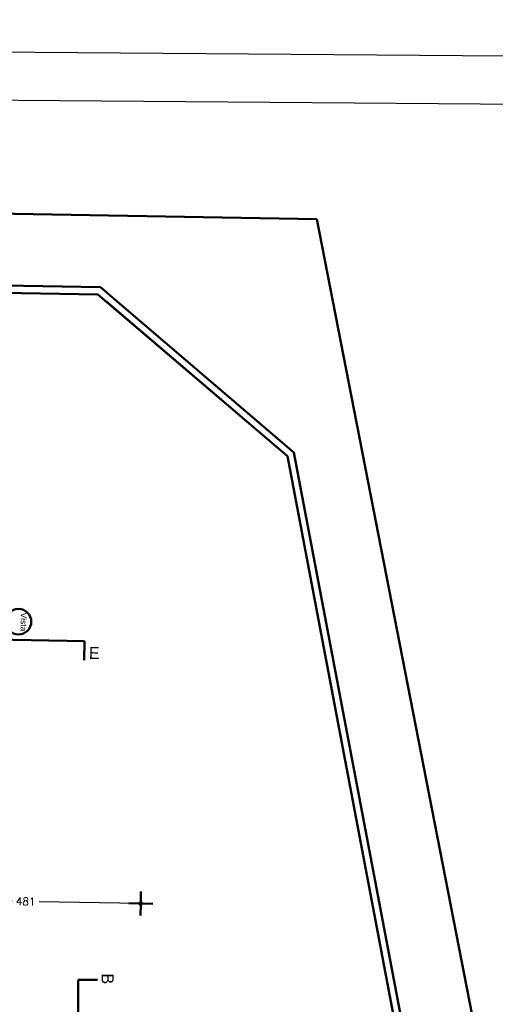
# Model space of a CAD drawing. Header units: inches. Extents: x -33917 to -601, y 26730 to 64098.
# Tile 18 of 80: x -25145 to -24154, y 31699 to 33750. Entities that reach past the tile are written whole.
import ezdxf

# ---------------------------------------------------------------- set-up
doc = ezdxf.new("R2010")
doc.units = ezdxf.units.IN
doc.header["$LTSCALE"] = 0.8
doc.header["$MEASUREMENT"] = 0
doc.set_wipeout_variables(frame=1)
doc.header["$PDMODE"] = 2
doc.linetypes.add('Wipeout_Contour', pattern=[1000, 0, -1000])
doc.layers.add('Parede', color=7, linetype='Continuous', lineweight=50)
doc.layers.add('Parede.ARQ', color=7, linetype='Continuous')
doc.layers.add('texto', color=7, linetype='Continuous')
doc.styles.add('GENERATED_STYLE_1', font='arial.ttf')
doc.styles.add('R', font='romans.shx')
doc.styles.add('style4', font='txt')
doc.dimstyles.new('100', dxfattribs={"dimscale": 2, "dimtxt": 14, "dimasz": 1, "dimexe": 1, "dimexo": 1, "dimgap": 5, "dimtad": 1, "dimdec": 0, "dimdsep": 46, "dimtxsty": 'R', "dimblk1": 'COTA', "dimblk2": 'COTA', "dimsah": 1, "dimcen": 1, "dimse1": 1, "dimse2": 1, "dimclrt": 7, "dimaunit": 1, "dimadec": 0, "dimazin": 0, "dimtfac": 1, "dimtdec": 0, "dimtmove": 2, "dimatfit": 3, "dimldrblk": 'COTA', "dimfxl": 1, "dimtolj": 1, "dimarcsym": 0})

# ---------------------------------------------------------------- blocks, each defined once
blk = doc.blocks.new('COTA')
h = blk.add_hatch(color=256)
h.paths.add_polyline_path([(0, 1.5, 0.414214), (-1.5, 0), (0, 0)])
h.paths.add_polyline_path([(1.5, 0), (0, 0), (0, -1.5, 0.414214)])
h.paths.add_polyline_path([(0, 1.5), (0, 0), (1.5, 0, 0.414214)])
h.paths.add_polyline_path([(0, 0), (-1.5, 0, 0.414214), (0, -1.5)])
for p, q in [((0, 12.5), (0, 0)), ((0, 0), (-12.5, 0)), ((0, -12.5), (0, 0)), ((0, 0), (12.5, 0))]:
    blk.add_line(p, q)
blk.add_circle((0, 0), 1.5)
blk = doc.blocks.new('*D31')
at = {"layer": 'Defpoints', "color": 0, "lineweight": -3, "transparency": 16777216}
for p in [(-25373.1, 31917.3), (-25375.7, 31766.9), (-24897, 31663.9)]:
    blk.add_point(p, dxfattribs=at)
at = {"layer": 'Parede', "color": 0, "lineweight": -2, "transparency": 16777216}
for p, q in [((-25371.1, 31917.2), (-25160.8, 31913.6)), ((-24894.7, 31908.9), (-25104.2, 31912.6))]:
    blk.add_line(p, q, dxfattribs=at)
at = {"layer": 'Parede', "color": 0, "lineweight": -2, "transparency": 16777216, "xscale": 2, "yscale": 2, "zscale": 2}
for p, rotation in [((-25373.1, 31917.3), 179.0000000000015), ((-24892.7, 31908.9), 359.0000000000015)]:
    blk.add_blockref('COTA', p, dxfattribs=dict(at, rotation=rotation))
at = {"layer": 'Parede', "color": 7, "transparency": 16777216, "insert": (-25132.5, 31913.1), "char_height": 16, "attachment_point": 5, "rotation": 359, "style": 'R'}
blk.add_mtext('\\A1;481', dxfattribs=at)

msp = doc.modelspace()

# ---------------------------------------------------------------- linework, layer by layer
at = {"layer": 'Parede'}
for p, q in [((-28605.595, 33405.297), (-24526.086, 33334.435)), ((-24526.086, 33334.435), (-23327.371, 27202.012)), ((-27996.959, 32507.598), (-25010.159, 32455.463)), ((-25010.159, 32455.463), (-25010.857, 32415.469)), ((-25022.795, 30950.706), (-25022.795, 31750.045)), ((-25022.795, 31750.045), (-24982.795, 31750.045))]:
    msp.add_line(p, q, dxfattribs=at)
msp.add_circle((-25147.354, 32495.856), 26.517, dxfattribs=at)
at = {"layer": 'texto'}
for points in [[(-33831.702, 26838.875), (-21020.354, 26738.875), (-21020.354, 33649.64), (-33831.702, 33749.64)], [(-33731.702, 26938.875), (-21120.354, 26838.875), (-21120.354, 33549.64), (-33731.702, 33649.64)]]:
    msp.add_lwpolyline(points, close=True, dxfattribs=at)

# ---------------------------------------------------------------- texts
at = {"layer": 'Parede', "style": 'style4'}
for s, rotation, p in [('E', 359, (-25000.942, 32418.282)), ('B', 270, (-24974.219, 31763.093))]:
    msp.add_text(s, height=25, rotation=rotation, dxfattribs=at).set_placement(p)
at = {"layer": 'Parede', "insert": (-25142.755, 32514.807), "char_height": 12.5, "attachment_point": 7, "rotation": 269, "style": 'GENERATED_STYLE_1'}
msp.add_mtext('\\A1;Vista', dxfattribs=at)

# ---------------------------------------------------------------- dimensions: what is measured, and where the dimension line sits
at = {"layer": 'Parede'}
dim = msp.add_linear_dim(base=(-25373.108, 31917.282), p1=(-24896.958, 31663.865), p2=(-25375.732, 31766.922), angle=179, dimstyle='100', override={"dimtxt": 8}, dxfattribs=at)
dim.commit()
dim.dimension.update_dxf_attribs({"geometry": '*D31', "text_midpoint": (-25132.501, 31913.082), "dimtype": 160})

# ---------------------------------------------------------------- next in the draw order: wipeouts: each hides what was drawn before it
at = {"color": 254, "linetype": 'Wipeout_Contour', "lineweight": 0, "ltscale": 691990.349082}
msp.add_wipeout([(-24964.266, 33162.012), (-24685.983, 32924.715), (-24667.398, 32935.152), (-24956.896, 33182.012)], dxfattribs=at).dxf.layer = 'Parede.ARQ'

# ---------------------------------------------------------------- next in the draw order: linework, layer by layer
at = {"layer": 'Parede', "flags": 128}
for points in [[(-28586.336, 30304.373), (-28461.899, 33252.779), (-24976.594, 33192.238), (-24573.525, 32848.533), (-24231.365, 31044.808)], [(-28447.529, 33237.527), (-24982.234, 33177.334), (-24587.278, 32840.547), (-24246.102, 31042.012)]]:
    msp.add_lwpolyline(points, dxfattribs=at)

doc.saveas('drawing.dxf')
